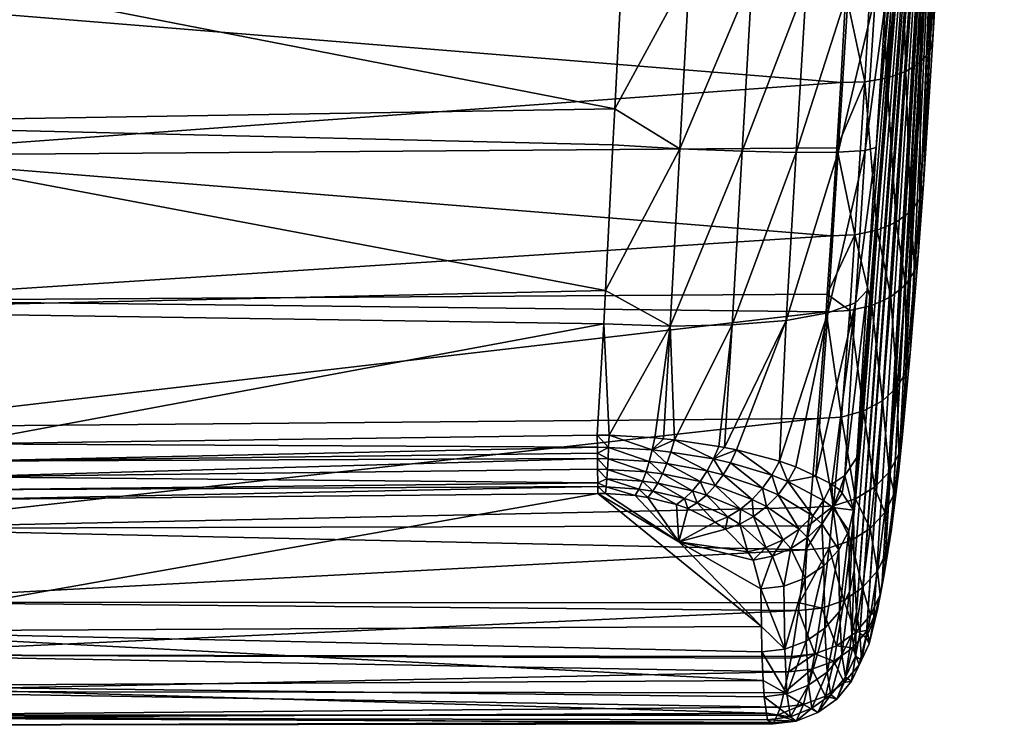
# Model space of a CAD drawing. Extents: x -0.098 to 0.124, y -0.106 to 0.001.
# Tile 65 of 97: x 0.075 to 0.097, y -0.086 to -0.07. Entities that reach past the tile are written whole.
import ezdxf

# ---------------------------------------------------------------- set-up
doc = ezdxf.new("R2010")
doc.units = 0
doc.layers.add('mesh', color=7, linetype='CONTINUOUS')

msp = doc.modelspace()

# ---------------------------------------------------------------- meshes
at = {"layer": 'mesh'}
mesh = msp.add_polyface(dxfattribs=at)
corners = [(0.095909, -0.058185, -0.008624), (0.096827, -0.058185, -0.008624), (0.095943, -0.057591, -0.009295), (0.095756, -0.060127, -0.004732), (0.096827, -0.060127, -0.004732), (0.095689, -0.060703, -0.002622), (0.095632, -0.060997, -0.00047), (0.096827, -0.060997, -0.00047), (0.095586, -0.061008, 0.001704), (0.095552, -0.060733, 0.003872), (0.096827, -0.060733, 0.003872), (0.095533, -0.060182, 0.005973), (0.096827, -0.059355, 0.007998), (0.095527, -0.059355, 0.007998), (0.095536, -0.058273, 0.009893), (0.09556, -0.056956, 0.011626), (0.075652, -0.059755, -0.018996), (0.093875, -0.061339, -0.017927), (0.093953, -0.059304, -0.018526), (0.095724, -0.062073, -0.016331), (0.095737, -0.061928, -0.016364), (0.095661, -0.061076, -0.016905), (0.09441, -0.061335, -0.017846), (0.094659, -0.054904, -0.019743), (0.094907, -0.061288, -0.017638), (0.095159, -0.054868, -0.019533), (0.095587, -0.0548, -0.019208), (0.095333, -0.0612, -0.017317), (0.095916, -0.054704, -0.018787), (0.095991, -0.057838, -0.017371), (0.090403, -0.061089, 0.035938), (0.088876, -0.060959, 0.036126), (0.089148, -0.056039, 0.035068), (0.092252, -0.053902, 0.033795), (0.091827, -0.061281, 0.035371), (0.093483, -0.054191, 0.032896), (0.093053, -0.061522, 0.034463), (0.094432, -0.054532, 0.031717), (0.093999, -0.061798, 0.033275), (0.095035, -0.054903, 0.030337), (0.094604, -0.062088, 0.031884), (0.095252, -0.055278, 0.028847), (0.094827, -0.062375, 0.030383), (0.095896, -0.060885, -0.016322), (0.096062, -0.056703, -0.017651), (0.096195, -0.054449, -0.017757), (0.096116, -0.055337, -0.017941), (0.095873, -0.062233, -0.015353), (0.095689, -0.065825, -0.013579), (0.094132, -0.073091, 0.03137), (0.095597, -0.055422, 0.013176), (0.095706, -0.051812, 0.015612), (0.095796, -0.060975, -0.016599), (0.095941, -0.060746, -0.0159), (0.095841, -0.062149, -0.015874), (0.095885, -0.061994, -0.0155)]
mesh.append_faces([[corners[k] for k in face] for face in [(0, 1, 2, 2), (3, 4, 0, 0), (5, 4, 3, 3), (6, 7, 5, 5), (8, 7, 6, 6), (9, 10, 8, 8), (11, 10, 9, 9), (11, 12, 10, 10), (13, 12, 11, 11), (12, 14, 15, 15), (13, 14, 12, 12), (16, 17, 18, 18), (19, 20, 21, 21), (22, 18, 17, 17), (23, 18, 22, 22), (24, 23, 22, 22), (25, 23, 24, 24), (21, 26, 27, 27), (28, 26, 21, 21), (24, 27, 25, 25), (29, 28, 21, 21), (30, 31, 32, 32), (30, 33, 34, 34), (34, 35, 36, 36), (36, 37, 38, 38), (35, 37, 36, 36), (38, 39, 40, 40), (37, 39, 38, 38), (40, 41, 42, 42), (39, 41, 40, 40), (43, 44, 29, 29), (45, 46, 43, 43), (47, 48, 0, 0), (15, 49, 50, 50), (41, 51, 42, 42), (21, 20, 52, 52), (29, 21, 52, 52), (53, 43, 54, 54), (53, 45, 43, 43), (43, 52, 20, 20), (29, 52, 43, 43), (53, 0, 2, 2), (55, 0, 53, 53), (55, 47, 0, 0)]])
mesh = msp.add_polyface(dxfattribs=at)
corners = [(0.09441, -0.061335, -0.017846), (0.094517, -0.062694, -0.017321), (0.094709, -0.06267, -0.017241), (0.095333, -0.0612, -0.017317), (0.095126, -0.062582, -0.016985), (0.09528, -0.062534, -0.016852), (0.093875, -0.061339, -0.017927), (0.094035, -0.06272, -0.017436), (0.094907, -0.061288, -0.017638), (0.090064, -0.066734, 0.036762), (0.088876, -0.060959, 0.036126), (0.090403, -0.061089, 0.035938), (0.08869, -0.06412, 0.03659), (0.091827, -0.061281, 0.035371), (0.093053, -0.061522, 0.034463), (0.091483, -0.066888, 0.036187), (0.093999, -0.061798, 0.033275), (0.092705, -0.067065, 0.035271), (0.095269, -0.062861, -0.016685), (0.094842, -0.062992, -0.016993), (0.093807, -0.06308, -0.017274), (0.094344, -0.063066, -0.017194), (0.094154, -0.066664, -0.015418), (0.095596, -0.062682, -0.016291), (0.095618, -0.066063, -0.014062), (0.095802, -0.062468, -0.015837), (0.095411, -0.06628, -0.014516), (0.095082, -0.066459, -0.01491), (0.094654, -0.06659, -0.015217), (0.095909, -0.058185, -0.008624), (0.095411, -0.070655, -0.010982), (0.095756, -0.060127, -0.004732), (0.095079, -0.075528, -0.007523), (0.095689, -0.060703, -0.002622), (0.095536, -0.058273, 0.009893), (0.093691, -0.080083, 0.029989), (0.09556, -0.056956, 0.011626), (0.095597, -0.055422, 0.013176), (0.094491, -0.067617, 0.031164), (0.094827, -0.062375, 0.030383), (0.093815, -0.062717, -0.017453), (0.075653, -0.062941, -0.018055), (0.094346, -0.062703, -0.017362), (0.094852, -0.06264, -0.017153), (0.095584, -0.062394, -0.016485), (0.095724, -0.062073, -0.016331), (0.095712, -0.062218, -0.016292), (0.095737, -0.061928, -0.016364), (0.095661, -0.061076, -0.016905)]
mesh.append_faces([[corners[k] for k in face] for face in [(0, 1, 2, 2), (3, 4, 5, 5), (0, 6, 7, 7), (8, 0, 2, 2), (8, 4, 3, 3), (9, 10, 11, 11), (9, 12, 10, 10), (11, 13, 9, 9), (13, 14, 15, 15), (14, 16, 17, 17), (18, 5, 4, 4), (19, 2, 1, 1), (20, 21, 7, 7), (20, 22, 21, 21), (23, 24, 25, 25), (18, 26, 23, 23), (19, 27, 18, 18), (21, 19, 1, 1), (21, 28, 19, 19), (29, 30, 31, 31), (31, 32, 33, 33), (34, 35, 36, 36), (37, 38, 39, 39), (40, 41, 20, 20), (7, 6, 40, 40), (7, 42, 0, 0), (0, 42, 1, 1), (8, 2, 43, 43), (3, 5, 44, 44), (45, 46, 47, 47), (48, 46, 45, 45), (44, 46, 48, 48), (48, 3, 44, 44), (43, 4, 8, 8), (46, 44, 23, 23), (18, 4, 43, 43), (44, 5, 18, 18), (19, 43, 2, 2), (21, 42, 7, 7), (1, 42, 21, 21), (7, 40, 20, 20), (23, 25, 46, 46), (18, 23, 44, 44), (19, 18, 43, 43)]])
mesh = msp.add_polyface(dxfattribs=at)
corners = [(0.090064, -0.066734, 0.036762), (0.088543, -0.066614, 0.036957), (0.08869, -0.06412, 0.03659), (0.089921, -0.069127, 0.036957), (0.088456, -0.068114, 0.037082), (0.088404, -0.069015, 0.037157), (0.088234, -0.072223, 0.03717), (0.089699, -0.073121, 0.036964), (0.091337, -0.069254, 0.036379), (0.091483, -0.066888, 0.036187), (0.091827, -0.061281, 0.035371), (0.092558, -0.069388, 0.03546), (0.091106, -0.073179, 0.036381), (0.092705, -0.067065, 0.035271), (0.093053, -0.061522, 0.034463), (0.093505, -0.069521, 0.034261), (0.092323, -0.073206, 0.035462), (0.093652, -0.067254, 0.034074), (0.093999, -0.061798, 0.033275), (0.094116, -0.069643, 0.032859), (0.09327, -0.0732, 0.034267), (0.094261, -0.067442, 0.032674), (0.094604, -0.062088, 0.031884), (0.094351, -0.069747, 0.031346), (0.093886, -0.073161, 0.032873), (0.094491, -0.067617, 0.031164), (0.094827, -0.062375, 0.030383), (0.093617, -0.066675, -0.015499), (0.094154, -0.066664, -0.015418), (0.093807, -0.06308, -0.017274), (0.09345, -0.069608, -0.013921), (0.093872, -0.071612, -0.012755), (0.093335, -0.071626, -0.012835), (0.094654, -0.06659, -0.015217), (0.095082, -0.066459, -0.01491), (0.094842, -0.062992, -0.016993), (0.0948, -0.071377, -0.012263), (0.094371, -0.071527, -0.01256), (0.094344, -0.063066, -0.017194), (0.093636, -0.082633, 0.026153), (0.093616, -0.081276, 0.029636), (0.095536, -0.058273, 0.009893), (0.095597, -0.055422, 0.013176), (0.094132, -0.073091, 0.03137), (0.09556, -0.056956, 0.011626), (0.093925, -0.07632, 0.03097), (0.093691, -0.080083, 0.029989)]
mesh.append_faces([[corners[k] for k in face] for face in [(0, 1, 2, 2), (3, 1, 0, 0), (3, 4, 1, 1), (3, 5, 4, 4), (3, 6, 5, 5), (7, 6, 3, 3), (3, 8, 7, 7), (3, 9, 8, 8), (0, 9, 3, 3), (0, 10, 9, 9), (8, 11, 12, 12), (8, 13, 11, 11), (9, 13, 8, 8), (9, 14, 13, 13), (11, 15, 16, 16), (11, 17, 15, 15), (13, 17, 11, 11), (13, 18, 17, 17), (15, 19, 20, 20), (15, 21, 19, 19), (17, 21, 15, 15), (17, 22, 21, 21), (18, 22, 17, 17), (19, 23, 24, 24), (19, 25, 23, 23), (21, 25, 19, 19), (21, 26, 25, 25), (22, 26, 21, 21), (27, 28, 29, 29), (30, 28, 27, 27), (30, 31, 28, 28), (32, 31, 30, 30), (33, 34, 35, 35), (33, 36, 34, 34), (37, 36, 33, 33), (28, 33, 38, 38), (28, 37, 33, 33), (31, 37, 28, 28), (39, 40, 41, 41), (42, 23, 25, 25), (42, 43, 23, 23), (44, 45, 43, 43), (46, 45, 44, 44)]])
mesh = msp.add_polyface(dxfattribs=at)
corners = [(0.097216, -0.065261, -0.00077), (0.097327, -0.065273, -0.000771), (0.097327, -0.064822, -0.003161), (0.097216, -0.065037, 0.004086), (0.097327, -0.065049, 0.004088), (0.097327, -0.065161, 0.001659), (0.097327, -0.06438, 0.006426), (0.096839, -0.064665, 0.004025), (0.096827, -0.064774, -0.000736), (0.096827, -0.064556, 0.004007), (0.096839, -0.064885, -0.000744), (0.096827, -0.063893, -0.005401), (0.097216, -0.064358, -0.005547), (0.097327, -0.06437, -0.005551), (0.095618, -0.066063, -0.014062), (0.095411, -0.070655, -0.010982), (0.095689, -0.065825, -0.013579), (0.095338, -0.070926, -0.011447), (0.095195, -0.073932, -0.008812), (0.095411, -0.06628, -0.014516), (0.095596, -0.062682, -0.016291), (0.09513, -0.071172, -0.011884), (0.095082, -0.066459, -0.01491), (0.095269, -0.062861, -0.016685), (0.0948, -0.071377, -0.012263), (0.095909, -0.058185, -0.008624), (0.095756, -0.060127, -0.004732), (0.095079, -0.075528, -0.007523), (0.095689, -0.060703, -0.002622), (0.094728, -0.079565, -0.002851), (0.095632, -0.060997, -0.00047), (0.0949, -0.077736, -0.00531), (0.095586, -0.061008, 0.001704), (0.09432, -0.082679, 0.004654), (0.095552, -0.060733, 0.003872), (0.094475, -0.0817, 0.001519), (0.094634, -0.080436, -0.001342), (0.093902, -0.084144, 0.014871), (0.095533, -0.060182, 0.005973), (0.093766, -0.084059, 0.019196), (0.095527, -0.059355, 0.007998), (0.093686, -0.083576, 0.022648), (0.095536, -0.058273, 0.009893), (0.09711, -0.065, 0.00408), (0.097216, -0.063699, 0.00876), (0.096936, -0.064863, 0.004058), (0.096936, -0.063537, 0.008692), (0.096839, -0.063352, 0.008615), (0.096876, -0.064991, -0.000751), (0.097015, -0.065164, -0.000763), (0.096839, -0.063999, -0.005435), (0.096876, -0.0641, -0.005466), (0.097015, -0.064266, -0.005518)]
mesh.append_faces([[corners[k] for k in face] for face in [(0, 1, 2, 2), (3, 4, 5, 5), (3, 6, 4, 4), (7, 8, 9, 9), (7, 10, 8, 8), (5, 0, 3, 3), (5, 1, 0, 0), (10, 11, 8, 8), (2, 12, 0, 0), (2, 13, 12, 12), (14, 15, 16, 16), (17, 15, 14, 14), (17, 18, 15, 15), (19, 14, 20, 20), (19, 17, 14, 14), (21, 17, 19, 19), (22, 19, 23, 23), (22, 21, 19, 19), (24, 21, 22, 22), (25, 16, 15, 15), (26, 18, 27, 27), (15, 18, 26, 26), (28, 29, 30, 30), (27, 31, 28, 28), (32, 33, 34, 34), (30, 35, 32, 32), (29, 36, 30, 30), (37, 38, 34, 34), (39, 40, 38, 38), (41, 42, 40, 40), (43, 44, 3, 3), (45, 46, 43, 43), (7, 47, 45, 45), (45, 10, 7, 7), (45, 48, 10, 10), (43, 48, 45, 45), (43, 49, 48, 48), (3, 49, 43, 43), (3, 0, 49, 49), (48, 50, 10, 10), (49, 51, 48, 48), (49, 52, 51, 51), (0, 52, 49, 49), (0, 12, 52, 52)]])
mesh = msp.add_polyface(dxfattribs=at)
corners = [(0.090886, -0.077097, 0.035867), (0.090712, -0.07986, 0.035188), (0.090583, -0.079835, 0.035274), (0.092097, -0.076995, 0.034965), (0.091948, -0.08017, 0.034118), (0.090984, -0.079915, 0.035006), (0.093044, -0.076824, 0.033797), (0.092767, -0.080511, 0.032822), (0.092319, -0.080297, 0.03365), (0.089579, -0.079687, 0.035754), (0.089487, -0.077123, 0.036445), (0.08914, -0.079643, 0.035889), (0.088106, -0.079586, 0.036053), (0.089332, -0.079662, 0.03583), (0.087989, -0.077072, 0.036662), (0.088027, -0.076317, 0.036758), (0.093667, -0.076594, 0.032436), (0.093421, -0.080494, 0.031422), (0.093925, -0.07632, 0.03097), (0.093691, -0.080083, 0.029989), (0.093, -0.0768, -0.009154), (0.093534, -0.076774, -0.009079), (0.093028, -0.076399, -0.009478), (0.093349, -0.079173, -0.006667), (0.092818, -0.079208, -0.006737), (0.095001, -0.075876, -0.007927), (0.0949, -0.077736, -0.00531), (0.095079, -0.075528, -0.007523), (0.094818, -0.078135, -0.00566), (0.094728, -0.079565, -0.002851), (0.094641, -0.080009, -0.003137), (0.094789, -0.076194, -0.008309), (0.094604, -0.0785, -0.005991), (0.094425, -0.080415, -0.003408), (0.094459, -0.076461, -0.008641), (0.094272, -0.078807, -0.006282), (0.094031, -0.076658, -0.008904), (0.093845, -0.079036, -0.006512), (0.094092, -0.080758, -0.003647), (0.095552, -0.060733, 0.003872), (0.094257, -0.083009, 0.006011), (0.094071, -0.083776, 0.01038), (0.09432, -0.082679, 0.004654), (0.095586, -0.061008, 0.001704), (0.094475, -0.0817, 0.001519), (0.095632, -0.060997, -0.00047), (0.094634, -0.080436, -0.001342), (0.093902, -0.084144, 0.014871), (0.093766, -0.084059, 0.019196), (0.095533, -0.060182, 0.005973), (0.093686, -0.083576, 0.022648), (0.095527, -0.059355, 0.007998), (0.093636, -0.082633, 0.026153), (0.095536, -0.058273, 0.009893)]
mesh.append_faces([[corners[k] for k in face] for face in [(0, 1, 2, 2), (3, 4, 5, 5), (6, 7, 8, 8), (4, 6, 8, 8), (1, 3, 5, 5), (9, 0, 2, 2), (10, 11, 12, 12), (10, 13, 11, 11), (9, 13, 10, 10), (14, 10, 12, 12), (15, 10, 14, 14), (10, 0, 9, 9), (0, 3, 1, 1), (3, 6, 4, 4), (6, 16, 7, 7), (17, 18, 19, 19), (16, 18, 17, 17), (20, 21, 22, 22), (20, 23, 21, 21), (24, 23, 20, 20), (25, 26, 27, 27), (28, 26, 25, 25), (28, 29, 26, 26), (30, 29, 28, 28), (31, 28, 25, 25), (32, 28, 31, 31), (32, 30, 28, 28), (33, 30, 32, 32), (34, 32, 31, 31), (35, 32, 34, 34), (35, 33, 32, 32), (36, 35, 34, 34), (37, 35, 36, 36), (37, 38, 35, 35), (21, 37, 36, 36), (23, 37, 21, 21), (39, 40, 41, 41), (39, 42, 40, 40), (43, 44, 42, 42), (45, 46, 44, 44), (47, 39, 41, 41), (48, 49, 47, 47), (50, 51, 48, 48), (52, 53, 50, 50)]])
mesh = msp.add_polyface(dxfattribs=at)
corners = [(0.088027, -0.076317, 0.036758), (0.089699, -0.073121, 0.036964), (0.089487, -0.077123, 0.036445), (0.088191, -0.073035, 0.037173), (0.088234, -0.072223, 0.03717), (0.091106, -0.073179, 0.036381), (0.090886, -0.077097, 0.035867), (0.091337, -0.069254, 0.036379), (0.092323, -0.073206, 0.035462), (0.092097, -0.076995, 0.034965), (0.092558, -0.069388, 0.03546), (0.09327, -0.0732, 0.034267), (0.093044, -0.076824, 0.033797), (0.093505, -0.069521, 0.034261), (0.093886, -0.073161, 0.032873), (0.093667, -0.076594, 0.032436), (0.094116, -0.069643, 0.032859), (0.094132, -0.073091, 0.03137), (0.093925, -0.07632, 0.03097), (0.094351, -0.069747, 0.031346), (0.093242, -0.073105, -0.011854), (0.093872, -0.071612, -0.012755), (0.093335, -0.071626, -0.012835), (0.093653, -0.075062, -0.010465), (0.093118, -0.075083, -0.010543), (0.093028, -0.076399, -0.009478), (0.093534, -0.076774, -0.009079), (0.095119, -0.07425, -0.009244), (0.095195, -0.073932, -0.008812), (0.095338, -0.070926, -0.011447), (0.095079, -0.075528, -0.007523), (0.095001, -0.075876, -0.007927), (0.09513, -0.071172, -0.011884), (0.094909, -0.074539, -0.009649), (0.094789, -0.076194, -0.008309), (0.0948, -0.071377, -0.012263), (0.094579, -0.074781, -0.010003), (0.094459, -0.076461, -0.008641), (0.094371, -0.071527, -0.01256), (0.094151, -0.074959, -0.010281), (0.094031, -0.076658, -0.008904), (0.095689, -0.060703, -0.002622), (0.0949, -0.077736, -0.00531), (0.094728, -0.079565, -0.002851), (0.095536, -0.058273, 0.009893), (0.093616, -0.081276, 0.029636), (0.093691, -0.080083, 0.029989)]
mesh.append_faces([[corners[k] for k in face] for face in [(0, 1, 2, 2), (3, 1, 0, 0), (3, 4, 1, 1), (2, 5, 6, 6), (1, 5, 2, 2), (1, 7, 5, 5), (6, 8, 9, 9), (5, 8, 6, 6), (5, 10, 8, 8), (9, 11, 12, 12), (8, 11, 9, 9), (8, 13, 11, 11), (12, 14, 15, 15), (11, 14, 12, 12), (11, 16, 14, 14), (15, 17, 18, 18), (14, 17, 15, 15), (14, 19, 17, 17), (20, 21, 22, 22), (20, 23, 21, 21), (24, 23, 20, 20), (25, 23, 24, 24), (25, 26, 23, 23), (27, 28, 29, 29), (27, 30, 28, 28), (31, 30, 27, 27), (32, 27, 29, 29), (33, 27, 32, 32), (33, 31, 27, 27), (34, 31, 33, 33), (35, 33, 32, 32), (36, 33, 35, 35), (36, 34, 33, 33), (37, 34, 36, 36), (38, 36, 35, 35), (39, 36, 38, 38), (39, 37, 36, 36), (40, 37, 39, 39), (21, 39, 38, 38), (23, 39, 21, 21), (23, 40, 39, 39), (26, 40, 23, 23), (41, 42, 43, 43), (44, 45, 46, 46)]])
mesh = msp.add_polyface(dxfattribs=at)
corners = [(0.092818, -0.079208, -0.006737), (0.070646, -0.079399, -0.006889), (0.070605, -0.081691, -0.003517), (0.093, -0.0768, -0.009154), (0.070683, -0.076542, -0.009799), (0.093028, -0.076399, -0.009478), (0.070739, -0.069795, -0.014428), (0.09345, -0.069608, -0.013921), (0.093617, -0.066675, -0.015499), (0.093335, -0.071626, -0.012835), (0.070715, -0.073276, -0.012279), (0.093242, -0.073105, -0.011854), (0.093118, -0.075083, -0.010543), (0.093807, -0.06308, -0.017274), (0.075653, -0.062941, -0.018055), (0.070762, -0.063001, -0.018216), (0.06808, -0.064232, 0.03692), (0.08869, -0.06412, 0.03659), (0.088543, -0.066614, 0.036957), (0.088456, -0.068114, 0.037082), (0.088234, -0.072223, 0.03717), (0.068055, -0.068291, 0.037341), (0.088404, -0.069015, 0.037157), (0.068035, -0.072549, 0.037431), (0.088191, -0.073035, 0.037173), (0.068022, -0.076768, 0.037009), (0.073446, -0.079775, 0.036156), (0.068019, -0.079713, 0.036304), (0.088027, -0.076317, 0.036758), (0.087989, -0.077072, 0.036662), (0.08784, -0.079581, 0.036061), (0.088106, -0.079586, 0.036053), (0.07344, -0.08052, 0.035733), (0.087845, -0.080109, 0.03582), (0.087847, -0.080353, 0.035659), (0.073444, -0.080169, 0.035983), (0.087844, -0.079988, 0.035901), (0.087843, -0.079852, 0.035954), (0.088084, -0.080118, 0.035821), (0.088055, -0.080566, 0.035452), (0.087849, -0.08066, 0.035348), (0.08807, -0.080355, 0.035652), (0.088096, -0.07986, 0.035955)]
mesh.append_faces([[corners[k] for k in face] for face in [(0, 1, 2, 2), (3, 1, 0, 0), (3, 4, 1, 1), (5, 4, 3, 3), (6, 7, 8, 8), (6, 9, 7, 7), (10, 9, 6, 6), (10, 11, 9, 9), (12, 11, 10, 10), (13, 6, 8, 8), (13, 14, 6, 6), (14, 15, 6, 6), (4, 12, 10, 10), (5, 12, 4, 4), (16, 17, 18, 18), (19, 16, 18, 18), (20, 21, 22, 22), (20, 23, 21, 21), (24, 23, 20, 20), (25, 26, 27, 27), (28, 23, 24, 24), (28, 25, 23, 23), (29, 25, 28, 28), (29, 26, 25, 25), (30, 26, 29, 29), (21, 19, 22, 22), (21, 16, 19, 19), (29, 31, 30, 30), (32, 33, 34, 34), (35, 33, 32, 32), (35, 36, 33, 33), (37, 36, 35, 35), (26, 35, 27, 27), (26, 37, 35, 35), (30, 37, 26, 26), (38, 33, 36, 36), (39, 40, 34, 34), (41, 34, 33, 33), (36, 37, 42, 42), (42, 30, 31, 31), (37, 30, 42, 42), (41, 39, 34, 34), (38, 41, 33, 33), (42, 38, 36, 36)]])
mesh = msp.add_polyface(dxfattribs=at)
corners = [(0.093421, -0.080494, 0.031422), (0.093361, -0.080891, 0.031298), (0.093315, -0.080821, 0.031601), (0.093616, -0.081276, 0.029636), (0.093691, -0.080083, 0.029989), (0.09046, -0.08012, 0.035223), (0.090712, -0.07986, 0.035188), (0.090984, -0.079915, 0.035006), (0.090583, -0.079835, 0.035274), (0.090845, -0.080206, 0.034971), (0.091778, -0.080485, 0.034135), (0.091948, -0.08017, 0.034118), (0.092141, -0.080625, 0.033693), (0.092319, -0.080297, 0.03365), (0.092767, -0.080511, 0.032822), (0.092946, -0.081056, 0.032288), (0.091331, -0.081033, 0.034045), (0.091068, -0.081251, 0.03394), (0.0905, -0.080721, 0.034785), (0.090682, -0.080477, 0.034897), (0.09157, -0.080775, 0.03411), (0.091658, -0.081195, 0.033653), (0.091919, -0.080928, 0.033694), (0.0927, -0.081401, 0.032366), (0.093151, -0.081217, 0.031743), (0.092818, -0.079208, -0.006737), (0.09317, -0.081173, -0.003969), (0.093349, -0.079173, -0.006667), (0.092641, -0.081217, -0.004031), (0.094641, -0.080009, -0.003137), (0.094634, -0.080436, -0.001342), (0.094728, -0.079565, -0.002851), (0.094545, -0.0809, -0.00159), (0.094475, -0.0817, 0.001519), (0.094425, -0.080415, -0.003408), (0.094327, -0.081326, -0.001826), (0.094092, -0.080758, -0.003647), (0.094272, -0.078807, -0.006282), (0.093665, -0.081017, -0.003838), (0.093845, -0.079036, -0.006512), (0.093993, -0.081686, -0.002035), (0.093132, -0.080689, 0.032135), (0.093667, -0.076594, 0.032436)]
mesh.append_faces([[corners[k] for k in face] for face in [(0, 1, 2, 2), (3, 1, 0, 0), (0, 4, 3, 3), (5, 6, 7, 7), (5, 8, 6, 6), (7, 9, 5, 5), (7, 10, 9, 9), (11, 10, 7, 7), (11, 12, 10, 10), (13, 12, 11, 11), (14, 12, 13, 13), (14, 15, 12, 12), (16, 17, 18, 18), (19, 16, 18, 18), (20, 16, 19, 19), (20, 21, 16, 16), (22, 21, 20, 20), (9, 19, 5, 5), (9, 20, 19, 19), (10, 20, 9, 9), (10, 22, 20, 20), (12, 22, 10, 10), (12, 23, 22, 22), (15, 23, 12, 12), (2, 1, 24, 24), (25, 26, 27, 27), (28, 26, 25, 25), (29, 30, 31, 31), (32, 30, 29, 29), (32, 33, 30, 30), (34, 32, 29, 29), (35, 32, 34, 34), (36, 34, 37, 37), (36, 35, 34, 34), (38, 36, 39, 39), (38, 40, 36, 36), (27, 38, 39, 39), (26, 38, 27, 27), (0, 2, 41, 41), (41, 42, 0, 0), (14, 42, 41, 41), (41, 15, 14, 14), (41, 24, 15, 15), (2, 24, 41, 41)]])
mesh = msp.add_polyface(dxfattribs=at)
corners = [(0.070348, -0.085956, 0.020299), (0.091659, -0.085854, 0.020358), (0.091681, -0.086003, 0.019298), (0.070316, -0.085238, 0.024326), (0.091585, -0.085118, 0.024349), (0.091604, -0.085482, 0.022996), (0.070292, -0.084006, 0.028206), (0.091544, -0.083899, 0.028219), (0.091552, -0.084473, 0.026747), (0.070271, -0.081014, 0.035115), (0.07343, -0.081034, 0.035047), (0.08785, -0.080896, 0.034979), (0.09181, -0.086097, 0.014732), (0.091897, -0.085895, 0.012231), (0.070426, -0.085896, 0.012144), (0.091972, -0.085718, 0.010049), (0.092047, -0.085396, 0.008207), (0.07047, -0.085367, 0.008091), (0.070515, -0.08454, 0.004098), (0.092213, -0.084616, 0.004228), (0.09222, -0.084575, 0.00406), (0.092157, -0.084921, 0.005486), (0.070605, -0.081691, -0.003517), (0.092599, -0.081631, -0.003311), (0.092641, -0.081217, -0.004031), (0.092543, -0.082171, -0.002375), (0.070561, -0.08335, 0.00018), (0.092399, -0.083367, 0.00034), (0.092378, -0.083539, 0.000732), (0.092818, -0.079208, -0.006737), (0.091766, -0.086065, 0.016305), (0.070385, -0.086127, 0.016233), (0.073436, -0.080812, 0.035416), (0.087849, -0.08066, 0.035348), (0.08785, -0.080738, 0.035225), (0.061798, -0.080736, 0.035694), (0.07344, -0.08052, 0.035733), (0.061817, -0.080431, 0.036031), (0.087847, -0.080353, 0.035659), (0.088023, -0.080896, 0.034974), (0.088039, -0.080748, 0.035225), (0.088694, -0.080944, 0.034865), (0.088055, -0.080566, 0.035452), (0.088778, -0.080799, 0.035107)]
mesh.append_faces([[corners[k] for k in face] for face in [(0, 1, 2, 2), (3, 4, 5, 5), (6, 7, 8, 8), (6, 9, 10, 10), (11, 6, 10, 10), (11, 7, 6, 6), (12, 13, 14, 14), (15, 16, 17, 17), (18, 19, 20, 20), (18, 21, 19, 19), (22, 23, 24, 24), (22, 25, 23, 23), (26, 25, 22, 22), (26, 27, 25, 25), (28, 27, 26, 26), (29, 22, 24, 24), (17, 21, 18, 18), (16, 21, 17, 17), (14, 15, 17, 17), (13, 15, 14, 14), (0, 30, 31, 31), (2, 30, 0, 0), (31, 12, 14, 14), (30, 12, 31, 31), (6, 4, 3, 3), (8, 4, 6, 6), (3, 1, 0, 0), (5, 1, 3, 3), (18, 28, 26, 26), (20, 28, 18, 18), (32, 33, 34, 34), (10, 34, 11, 11), (10, 32, 34, 34), (9, 32, 10, 10), (9, 35, 32, 32), (32, 36, 33, 33), (32, 37, 36, 36), (36, 38, 33, 33), (39, 11, 34, 34), (40, 34, 33, 33), (40, 39, 34, 34), (40, 41, 39, 39), (42, 40, 33, 33), (42, 43, 40, 40)]])
mesh = msp.add_polyface(dxfattribs=at)
corners = [(0.089081, -0.079917, 0.0358), (0.08914, -0.079643, 0.035889), (0.089332, -0.079662, 0.03583), (0.088106, -0.079586, 0.036053), (0.088096, -0.07986, 0.035955), (0.089579, -0.079687, 0.035754), (0.089499, -0.079963, 0.035673), (0.09046, -0.08012, 0.035223), (0.090583, -0.079835, 0.035274), (0.088778, -0.080799, 0.035107), (0.088694, -0.080944, 0.034865), (0.088039, -0.080748, 0.035225), (0.088977, -0.080988, 0.034772), (0.089091, -0.080845, 0.035008), (0.089625, -0.081148, 0.03444), (0.089808, -0.081012, 0.034656), (0.090095, -0.081107, 0.034458), (0.089882, -0.08124, 0.034252), (0.088861, -0.08062, 0.035325), (0.088055, -0.080566, 0.035452), (0.089203, -0.080667, 0.03522), (0.089988, -0.080837, 0.034847), (0.090303, -0.080933, 0.034637), (0.08807, -0.080355, 0.035652), (0.08894, -0.080411, 0.035516), (0.089309, -0.080458, 0.035404), (0.090159, -0.080627, 0.035007), (0.0905, -0.080721, 0.034785), (0.091068, -0.081251, 0.03394), (0.088084, -0.080118, 0.035821), (0.089014, -0.080175, 0.035675), (0.089409, -0.080221, 0.035556), (0.090317, -0.080386, 0.035134), (0.090682, -0.080477, 0.034897)]
mesh.append_faces([[corners[k] for k in face] for face in [(0, 1, 2, 2), (0, 3, 1, 1), (4, 3, 0, 0), (5, 0, 2, 2), (5, 6, 0, 0), (7, 6, 5, 5), (5, 8, 7, 7), (9, 10, 11, 11), (9, 12, 10, 10), (13, 12, 9, 9), (13, 14, 12, 12), (15, 14, 13, 13), (16, 17, 15, 15), (18, 9, 19, 19), (18, 13, 9, 9), (20, 13, 18, 18), (20, 15, 13, 13), (21, 15, 20, 20), (21, 16, 15, 15), (22, 16, 21, 21), (23, 18, 19, 19), (24, 18, 23, 23), (24, 20, 18, 18), (25, 20, 24, 24), (25, 21, 20, 20), (26, 21, 25, 25), (26, 22, 21, 21), (27, 22, 26, 26), (27, 28, 22, 22), (29, 24, 23, 23), (30, 24, 29, 29), (30, 25, 24, 24), (31, 25, 30, 30), (31, 26, 25, 25), (32, 26, 31, 31), (32, 27, 26, 26), (33, 27, 32, 32), (4, 30, 29, 29), (0, 30, 4, 4), (0, 31, 30, 30), (6, 31, 0, 0), (6, 32, 31, 31), (7, 32, 6, 6), (7, 33, 32, 32)]])
mesh = msp.add_polyface(dxfattribs=at)
corners = [(0.093285, -0.082169, 0.030027), (0.09295, -0.082533, 0.030186), (0.092904, -0.081579, 0.031847), (0.093151, -0.081217, 0.031743), (0.092946, -0.081056, 0.032288), (0.093511, -0.081742, 0.02984), (0.093616, -0.081276, 0.029636), (0.093361, -0.080891, 0.031298), (0.09317, -0.081173, -0.003969), (0.092543, -0.082171, -0.002375), (0.093072, -0.082122, -0.002318), (0.092641, -0.081217, -0.004031), (0.092599, -0.081631, -0.003311), (0.094382, -0.082189, 0.001333), (0.094475, -0.0817, 0.001519), (0.094545, -0.0809, -0.00159), (0.09432, -0.082679, 0.004654), (0.094224, -0.083182, 0.004518), (0.094257, -0.083009, 0.006011), (0.094161, -0.083516, 0.005892), (0.094071, -0.083776, 0.01038), (0.093582, -0.084075, 0.022748), (0.093636, -0.082633, 0.026153), (0.093686, -0.083576, 0.022648), (0.093531, -0.083116, 0.026313), (0.094327, -0.081326, -0.001826), (0.094161, -0.082639, 0.001156), (0.094002, -0.083645, 0.004387), (0.093938, -0.083982, 0.005777), (0.093993, -0.081686, -0.002035), (0.094092, -0.080758, -0.003647), (0.093826, -0.083021, 0.000998), (0.093666, -0.084037, 0.004269), (0.093565, -0.081957, -0.002202), (0.093665, -0.081017, -0.003838), (0.093398, -0.083309, 0.00087), (0.093238, -0.084335, 0.004171), (0.092905, -0.083485, 0.000779), (0.093305, -0.083559, 0.026459), (0.092971, -0.083937, 0.026582), (0.09255, -0.084226, 0.026674)]
mesh.append_faces([[corners[k] for k in face] for face in [(0, 1, 2, 2), (3, 2, 4, 4), (3, 0, 2, 2), (5, 0, 3, 3), (3, 6, 5, 5), (3, 7, 6, 6), (8, 9, 10, 10), (11, 12, 8, 8), (13, 14, 15, 15), (13, 16, 14, 14), (17, 16, 13, 13), (17, 18, 16, 16), (19, 18, 17, 17), (19, 20, 18, 18), (21, 22, 23, 23), (24, 22, 21, 21), (25, 13, 15, 15), (26, 13, 25, 25), (26, 17, 13, 13), (27, 17, 26, 26), (27, 19, 17, 17), (28, 19, 27, 27), (29, 25, 30, 30), (29, 26, 25, 25), (31, 26, 29, 29), (31, 27, 26, 26), (32, 27, 31, 31), (33, 29, 34, 34), (33, 31, 29, 29), (35, 31, 33, 33), (35, 32, 31, 31), (36, 32, 35, 35), (8, 33, 34, 34), (10, 33, 8, 8), (10, 35, 33, 33), (37, 35, 10, 10), (37, 36, 35, 35), (24, 6, 22, 22), (24, 5, 6, 6), (38, 5, 24, 24), (38, 0, 5, 5), (39, 0, 38, 38), (39, 1, 0, 0), (40, 1, 39, 39)]])
mesh = msp.add_polyface(dxfattribs=at)
corners = [(0.089676, -0.081989, 0.032723), (0.08785, -0.080896, 0.034979), (0.088023, -0.080896, 0.034974), (0.089882, -0.08124, 0.034252), (0.089625, -0.081148, 0.03444), (0.090498, -0.081544, 0.033627), (0.088977, -0.080988, 0.034772), (0.088694, -0.080944, 0.034865), (0.091237, -0.082211, 0.032239), (0.091357, -0.082404, 0.031829), (0.090733, -0.081705, 0.033295), (0.091544, -0.083899, 0.028219), (0.091532, -0.083047, 0.030409), (0.089808, -0.081012, 0.034656), (0.090095, -0.081107, 0.034458), (0.090787, -0.081423, 0.033799), (0.091056, -0.08159, 0.03345), (0.091645, -0.082114, 0.032335), (0.091794, -0.082314, 0.031901), (0.090303, -0.080933, 0.034637), (0.091068, -0.081251, 0.03394), (0.091367, -0.081418, 0.033571), (0.092036, -0.081942, 0.03239), (0.092209, -0.082141, 0.031928), (0.092047, -0.082985, 0.030383), (0.091331, -0.081033, 0.034045), (0.091658, -0.081195, 0.033653), (0.092393, -0.081701, 0.0324), (0.092585, -0.081892, 0.03191), (0.092529, -0.082811, 0.030307), (0.09295, -0.082533, 0.030186), (0.091919, -0.080928, 0.033694), (0.0927, -0.081401, 0.032366), (0.092904, -0.081579, 0.031847), (0.092946, -0.081056, 0.032288), (0.09317, -0.081173, -0.003969), (0.092599, -0.081631, -0.003311), (0.092543, -0.082171, -0.002375)]
mesh.append_faces([[corners[k] for k in face] for face in [(0, 1, 2, 2), (3, 0, 4, 4), (3, 5, 0, 0), (0, 6, 4, 4), (0, 7, 6, 6), (2, 7, 0, 0), (0, 8, 9, 9), (0, 10, 8, 8), (5, 10, 0, 0), (0, 11, 1, 1), (9, 12, 0, 0), (13, 3, 4, 4), (14, 5, 3, 3), (15, 5, 14, 14), (15, 10, 5, 5), (16, 10, 15, 15), (16, 8, 10, 10), (17, 8, 16, 16), (17, 9, 8, 8), (18, 9, 17, 17), (19, 15, 14, 14), (20, 15, 19, 19), (20, 16, 15, 15), (21, 16, 20, 20), (21, 17, 16, 16), (22, 17, 21, 21), (22, 18, 17, 17), (23, 18, 22, 22), (23, 24, 18, 18), (25, 21, 20, 20), (26, 21, 25, 25), (26, 22, 21, 21), (27, 22, 26, 26), (27, 23, 22, 22), (28, 23, 27, 27), (28, 29, 23, 23), (30, 29, 28, 28), (31, 27, 26, 26), (32, 27, 31, 31), (32, 28, 27, 27), (33, 28, 32, 32), (33, 30, 28, 28), (34, 33, 32, 32), (35, 36, 37, 37)]])
mesh = msp.add_polyface(dxfattribs=at)
corners = [(0.089676, -0.081989, 0.032723), (0.091532, -0.083047, 0.030409), (0.091544, -0.083899, 0.028219), (0.091794, -0.082314, 0.031901), (0.091357, -0.082404, 0.031829), (0.092047, -0.082985, 0.030383), (0.092529, -0.082811, 0.030307), (0.092209, -0.082141, 0.031928), (0.092745, -0.084518, 0.0041), (0.09222, -0.084575, 0.00406), (0.092213, -0.084616, 0.004228), (0.092378, -0.083539, 0.000732), (0.092905, -0.083485, 0.000779), (0.092399, -0.083367, 0.00034), (0.093072, -0.082122, -0.002318), (0.092543, -0.082171, -0.002375), (0.092157, -0.084921, 0.005486), (0.092682, -0.084863, 0.005523), (0.092047, -0.085396, 0.008207), (0.092495, -0.085656, 0.010078), (0.091972, -0.085718, 0.010049), (0.091897, -0.085895, 0.012231), (0.09233, -0.086032, 0.014753), (0.09181, -0.086097, 0.014732), (0.091604, -0.085482, 0.022996), (0.092119, -0.085415, 0.022992), (0.092198, -0.085935, 0.019307), (0.091659, -0.085854, 0.020358), (0.091681, -0.086003, 0.019298), (0.091766, -0.086065, 0.016305), (0.092602, -0.085225, 0.022963), (0.093023, -0.084926, 0.02291), (0.092683, -0.085743, 0.019304), (0.09255, -0.084226, 0.026674), (0.092971, -0.083937, 0.026582), (0.092985, -0.085467, 0.010121), (0.092817, -0.08584, 0.014776), (0.092067, -0.084408, 0.026731), (0.09295, -0.082533, 0.030186), (0.091552, -0.084473, 0.026747), (0.091585, -0.085118, 0.024349)]
mesh.append_faces([[corners[k] for k in face] for face in [(0, 1, 2, 2), (3, 1, 4, 4), (5, 1, 3, 3), (6, 5, 7, 7), (8, 9, 10, 10), (8, 11, 9, 9), (12, 11, 8, 8), (12, 13, 11, 11), (14, 13, 12, 12), (14, 15, 13, 13), (16, 8, 10, 10), (16, 17, 8, 8), (18, 17, 16, 16), (18, 19, 17, 17), (20, 19, 18, 18), (21, 19, 20, 20), (21, 22, 19, 19), (23, 22, 21, 21), (24, 25, 26, 26), (26, 27, 24, 24), (26, 28, 27, 27), (22, 28, 26, 26), (22, 29, 28, 28), (23, 29, 22, 22), (30, 31, 32, 32), (33, 34, 30, 30), (19, 35, 17, 17), (22, 36, 19, 19), (22, 32, 36, 36), (26, 32, 22, 22), (26, 30, 32, 32), (25, 30, 26, 26), (25, 33, 30, 30), (37, 33, 25, 25), (33, 6, 38, 38), (37, 6, 33, 33), (37, 5, 6, 6), (1, 5, 37, 37), (37, 2, 1, 1), (37, 39, 2, 2), (25, 39, 37, 37), (25, 40, 39, 39), (24, 40, 25, 25)]])
mesh = msp.add_polyface(dxfattribs=at)
corners = [(0.093972, -0.084289, 0.010311), (0.094071, -0.083776, 0.01038), (0.094161, -0.083516, 0.005892), (0.093902, -0.084144, 0.014871), (0.093802, -0.084658, 0.01485), (0.093766, -0.084059, 0.019196), (0.093664, -0.084569, 0.019235), (0.093686, -0.083576, 0.022648), (0.093582, -0.084075, 0.022748), (0.093938, -0.083982, 0.005777), (0.093748, -0.084761, 0.010242), (0.093577, -0.085131, 0.014827), (0.093439, -0.085038, 0.019267), (0.093356, -0.084534, 0.022837), (0.093531, -0.083116, 0.026313), (0.093305, -0.083559, 0.026459), (0.093666, -0.084037, 0.004269), (0.094002, -0.083645, 0.004387), (0.093601, -0.084378, 0.005673), (0.093412, -0.085162, 0.010177), (0.093241, -0.085534, 0.014801), (0.093105, -0.085437, 0.019291), (0.093023, -0.084926, 0.02291), (0.092971, -0.083937, 0.026582), (0.093238, -0.084335, 0.004171), (0.093174, -0.084678, 0.005587), (0.092985, -0.085467, 0.010121), (0.092817, -0.08584, 0.014776), (0.092683, -0.085743, 0.019304), (0.092602, -0.085225, 0.022963), (0.092745, -0.084518, 0.0041), (0.092905, -0.083485, 0.000779), (0.092682, -0.084863, 0.005523), (0.092495, -0.085656, 0.010078)]
mesh.append_faces([[corners[k] for k in face] for face in [(0, 1, 2, 2), (0, 3, 1, 1), (4, 3, 0, 0), (4, 5, 3, 3), (6, 5, 4, 4), (6, 7, 5, 5), (8, 7, 6, 6), (9, 0, 2, 2), (10, 0, 9, 9), (10, 4, 0, 0), (11, 4, 10, 10), (11, 6, 4, 4), (12, 6, 11, 11), (12, 8, 6, 6), (13, 8, 12, 12), (13, 14, 8, 8), (15, 14, 13, 13), (16, 9, 17, 17), (18, 9, 16, 16), (18, 10, 9, 9), (19, 10, 18, 18), (19, 11, 10, 10), (20, 11, 19, 19), (20, 12, 11, 11), (21, 12, 20, 20), (21, 13, 12, 12), (22, 13, 21, 21), (22, 15, 13, 13), (23, 15, 22, 22), (24, 18, 16, 16), (25, 18, 24, 24), (25, 19, 18, 18), (26, 19, 25, 25), (26, 20, 19, 19), (27, 20, 26, 26), (27, 21, 20, 20), (28, 21, 27, 27), (28, 22, 21, 21), (29, 23, 22, 22), (30, 24, 31, 31), (30, 25, 24, 24), (32, 25, 30, 30), (32, 26, 25, 25), (33, 27, 26, 26)]])

doc.saveas('drawing.dxf')
